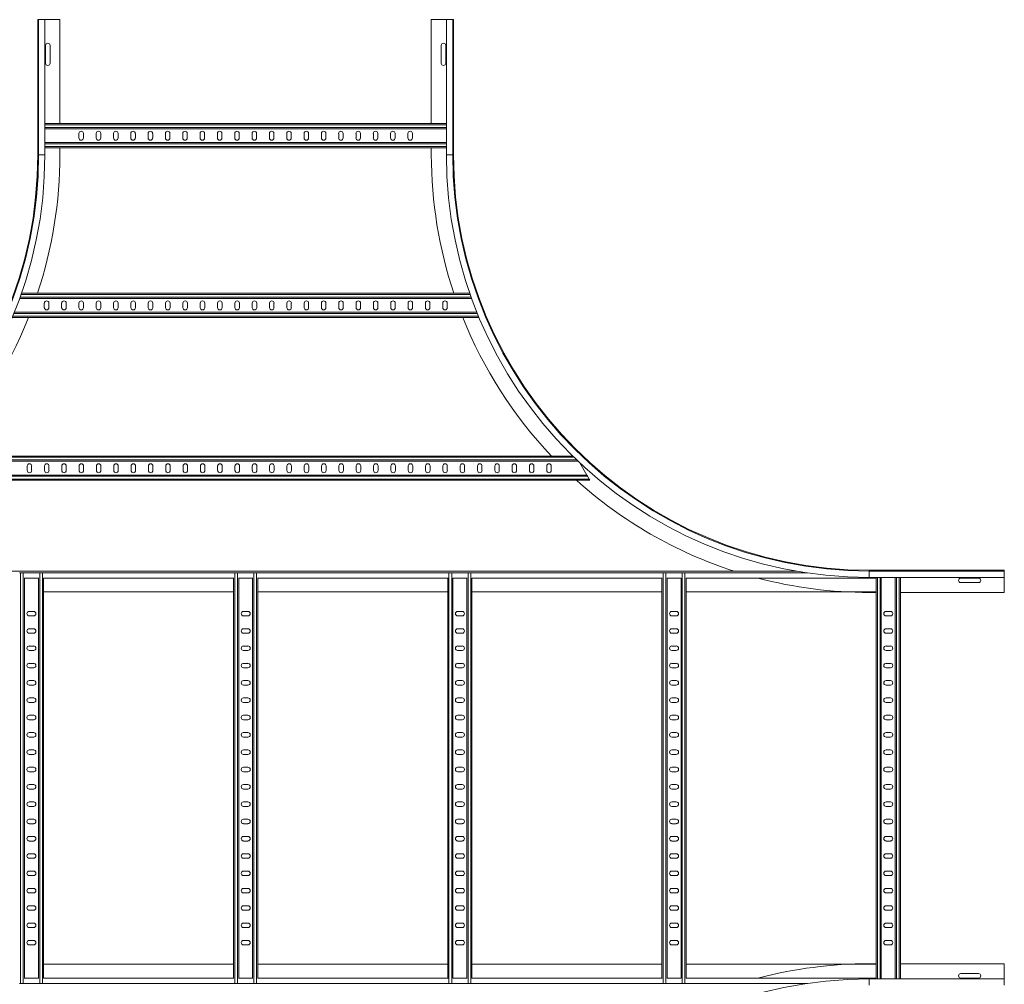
# Model space of a CAD drawing. Header units: millimetres. Extents: x -39 to 18998, y -9084 to 295.
# Tile 23 of 29: x 17569 to 18990, y -5038 to -3645. Entities that reach past the tile are written whole.
import ezdxf

# ---------------------------------------------------------------- set-up
doc = ezdxf.new("R2010")
doc.units = ezdxf.units.MM

msp = doc.modelspace()

# ---------------------------------------------------------------- linework, layer by layer
at = {"color": 7, "linetype": 'Continuous', "lineweight": 15}
for p, q in [((17594.7, -3840), (17594.7, -3645)), ((17595.9, -3645), (17594.7, -3645)), ((17595.9, -3645), (17595.9, -3840)), ((17605, -3645), (17595.9, -3645)), ((17605, -3840), (17605, -3645)), ((17626.7, -3645), (17605, -3645)), ((17626.7, -3795), (17626.7, -3645)), ((18162.7, -3795), (18162.7, -3645)), ((18162.7, -3645), (18184.5, -3645)), ((18184.5, -3645), (18184.5, -3840)), ((18184.5, -3645), (18193.6, -3645)), ((18193.6, -3840), (18193.6, -3645)), ((18193.6, -3645), (18194.7, -3645)), ((18194.7, -3840), (18194.7, -3645)), ((17606, -3682.3), (17606, -3707.8)), ((17612.5, -3707.8), (17612.5, -3682.3)), ((18177, -3682.3), (18177, -3707.8)), ((18183.5, -3707.8), (18183.5, -3682.3)), ((17605, -3795), (18184.5, -3795)), ((17605, -3802.5), (18184.5, -3802.5)), ((17605, -3822.5), (18184.5, -3822.5)), ((17654, -3809.3), (17654, -3815.8)), ((17660.5, -3815.8), (17660.5, -3809.3)), ((17679, -3809.3), (17679, -3815.8)), ((17685.5, -3815.8), (17685.5, -3809.3)), ((17704, -3809.3), (17704, -3815.8)), ((17710.5, -3815.8), (17710.5, -3809.3)), ((17729, -3809.3), (17729, -3815.8)), ((17735.5, -3815.8), (17735.5, -3809.3)), ((17754, -3809.3), (17754, -3815.8)), ((17760.5, -3815.8), (17760.5, -3809.3)), ((17779, -3809.3), (17779, -3815.8)), ((17785.5, -3815.8), (17785.5, -3809.3)), ((17804, -3809.3), (17804, -3815.8)), ((17810.5, -3815.8), (17810.5, -3809.3)), ((17829, -3809.3), (17829, -3815.8)), ((17835.5, -3815.8), (17835.5, -3809.3)), ((17854, -3809.3), (17854, -3815.8)), ((17860.5, -3815.8), (17860.5, -3809.3)), ((17879, -3809.3), (17879, -3815.8)), ((17885.5, -3815.8), (17885.5, -3809.3)), ((17904, -3809.3), (17904, -3815.8)), ((17910.5, -3815.8), (17910.5, -3809.3)), ((17929, -3809.3), (17929, -3815.8)), ((17935.5, -3815.8), (17935.5, -3809.3)), ((17954, -3809.3), (17954, -3815.8)), ((17960.5, -3815.8), (17960.5, -3809.3)), ((17979, -3809.3), (17979, -3815.8)), ((17985.5, -3815.8), (17985.5, -3809.3)), ((18004, -3809.3), (18004, -3815.8)), ((18010.5, -3815.8), (18010.5, -3809.3)), ((18029, -3809.3), (18029, -3815.8)), ((18035.5, -3815.8), (18035.5, -3809.3)), ((18054, -3809.3), (18054, -3815.8)), ((18060.5, -3815.8), (18060.5, -3809.3)), ((18079, -3809.3), (18079, -3815.8)), ((18085.5, -3815.8), (18085.5, -3809.3)), ((18104, -3809.3), (18104, -3815.8)), ((18110.5, -3815.8), (18110.5, -3809.3)), ((18129, -3809.3), (18129, -3815.8)), ((18135.5, -3815.8), (18135.5, -3809.3)), ((17605, -3830), (18184.5, -3830)), ((17626.7, -3840), (17626.7, -3830)), ((18162.7, -3840), (18162.7, -3830)), ((18220.9, -4047.5), (17568.6, -4047.5)), ((18218.2, -4040), (17571.3, -4040)), ((17604.1, -4060.8), (17604.1, -4054.3)), ((17610.6, -4054.3), (17610.6, -4060.8)), ((17629.1, -4060.8), (17629.1, -4054.3)), ((17635.6, -4054.3), (17635.6, -4060.8)), ((17654.1, -4054.3), (17654.1, -4060.8)), ((17660.6, -4060.8), (17660.6, -4054.3)), ((17679.1, -4054.3), (17679.1, -4060.8)), ((17685.6, -4060.8), (17685.6, -4054.3)), ((17704.1, -4054.3), (17704.1, -4060.8)), ((17710.6, -4060.8), (17710.6, -4054.3)), ((17729.1, -4054.3), (17729.1, -4060.8)), ((17735.6, -4060.8), (17735.6, -4054.3)), ((17754.1, -4054.3), (17754.1, -4060.8)), ((17760.6, -4060.8), (17760.6, -4054.3)), ((17779.1, -4054.3), (17779.1, -4060.8)), ((17785.6, -4060.8), (17785.6, -4054.3)), ((17804.1, -4054.3), (17804.1, -4060.8)), ((17810.6, -4060.8), (17810.6, -4054.3)), ((17829.1, -4054.3), (17829.1, -4060.8)), ((17835.6, -4060.8), (17835.6, -4054.3)), ((17854.1, -4054.3), (17854.1, -4060.8)), ((17860.6, -4060.8), (17860.6, -4054.3)), ((17879.1, -4054.3), (17879.1, -4060.8)), ((17885.6, -4060.8), (17885.6, -4054.3)), ((17904.1, -4054.3), (17904.1, -4060.8)), ((17910.6, -4060.8), (17910.6, -4054.3)), ((17929.1, -4054.3), (17929.1, -4060.8)), ((17935.6, -4060.8), (17935.6, -4054.3)), ((17954.1, -4054.3), (17954.1, -4060.8)), ((17960.6, -4060.8), (17960.6, -4054.3)), ((17979.1, -4054.3), (17979.1, -4060.8)), ((17985.6, -4060.8), (17985.6, -4054.3)), ((18004.1, -4054.3), (18004.1, -4060.8)), ((18010.6, -4060.8), (18010.6, -4054.3)), ((18029.1, -4054.3), (18029.1, -4060.8)), ((18035.6, -4060.8), (18035.6, -4054.3)), ((18054.1, -4054.3), (18054.1, -4060.8)), ((18060.6, -4060.8), (18060.6, -4054.3)), ((18079.1, -4054.3), (18079.1, -4060.8)), ((18085.6, -4060.8), (18085.6, -4054.3)), ((18104.1, -4054.3), (18104.1, -4060.8)), ((18110.6, -4060.8), (18110.6, -4054.3)), ((18129.1, -4054.3), (18129.1, -4060.8)), ((18135.6, -4060.8), (18135.6, -4054.3)), ((18154.1, -4060.8), (18154.1, -4054.3)), ((18160.6, -4054.3), (18160.6, -4060.8)), ((18179.1, -4060.8), (18179.1, -4054.3)), ((18185.6, -4054.3), (18185.6, -4060.8)), ((18231.6, -4075), (17557.9, -4075)), ((18228.5, -4067.5), (17561, -4067.5)), ((18366.8, -4275), (17422.7, -4275)), ((18374.5, -4282.5), (17414.9, -4282.5)), ((17579.3, -4295.8), (17579.3, -4289.3)), ((17585.8, -4289.3), (17585.8, -4295.8)), ((17604.3, -4295.8), (17604.3, -4289.3)), ((17610.8, -4289.3), (17610.8, -4295.8)), ((17629.3, -4295.8), (17629.3, -4289.3)), ((17635.8, -4289.3), (17635.8, -4295.8)), ((17654.3, -4289.3), (17654.3, -4295.8)), ((17660.8, -4295.8), (17660.8, -4289.3)), ((17679.3, -4289.3), (17679.3, -4295.8)), ((17685.8, -4295.8), (17685.8, -4289.3)), ((17704.3, -4289.3), (17704.3, -4295.8)), ((17710.8, -4295.8), (17710.8, -4289.3)), ((17729.3, -4289.3), (17729.3, -4295.8)), ((17735.8, -4295.8), (17735.8, -4289.3)), ((17754.3, -4289.3), (17754.3, -4295.8)), ((17760.8, -4295.8), (17760.8, -4289.3)), ((17779.3, -4289.3), (17779.3, -4295.8)), ((17785.8, -4295.8), (17785.8, -4289.3)), ((17804.3, -4289.3), (17804.3, -4295.8)), ((17810.8, -4295.8), (17810.8, -4289.3)), ((17829.3, -4289.3), (17829.3, -4295.8)), ((17835.8, -4295.8), (17835.8, -4289.3)), ((17854.3, -4289.3), (17854.3, -4295.8)), ((17860.8, -4295.8), (17860.8, -4289.3)), ((17879.3, -4289.3), (17879.3, -4295.8)), ((17885.8, -4295.8), (17885.8, -4289.3)), ((17904.3, -4289.3), (17904.3, -4295.8)), ((17910.8, -4295.8), (17910.8, -4289.3)), ((17929.3, -4289.3), (17929.3, -4295.8)), ((17935.8, -4295.8), (17935.8, -4289.3)), ((17954.3, -4289.3), (17954.3, -4295.8)), ((17960.8, -4295.8), (17960.8, -4289.3)), ((17979.3, -4289.3), (17979.3, -4295.8)), ((17985.8, -4295.8), (17985.8, -4289.3)), ((18004.3, -4289.3), (18004.3, -4295.8)), ((18010.8, -4295.8), (18010.8, -4289.3)), ((18029.3, -4289.3), (18029.3, -4295.8)), ((18035.8, -4295.8), (18035.8, -4289.3)), ((18054.3, -4289.3), (18054.3, -4295.8)), ((18060.8, -4295.8), (18060.8, -4289.3)), ((18079.3, -4289.3), (18079.3, -4295.8)), ((18085.8, -4295.8), (18085.8, -4289.3)), ((18104.3, -4289.3), (18104.3, -4295.8)), ((18110.8, -4295.8), (18110.8, -4289.3)), ((18129.3, -4289.3), (18129.3, -4295.8)), ((18135.8, -4295.8), (18135.8, -4289.3)), ((18154.3, -4295.8), (18154.3, -4289.3)), ((18160.8, -4289.3), (18160.8, -4295.8)), ((18179.3, -4295.8), (18179.3, -4289.3)), ((18185.8, -4289.3), (18185.8, -4295.8)), ((18204.3, -4295.8), (18204.3, -4289.3)), ((18210.8, -4289.3), (18210.8, -4295.8)), ((18229.3, -4295.8), (18229.3, -4289.3)), ((18235.8, -4289.3), (18235.8, -4295.8)), ((18254.3, -4295.8), (18254.3, -4289.3)), ((18260.8, -4289.3), (18260.8, -4295.8)), ((18279.3, -4295.8), (18279.3, -4289.3)), ((18285.8, -4289.3), (18285.8, -4295.8)), ((18304.3, -4295.8), (18304.3, -4289.3)), ((18310.8, -4289.3), (18310.8, -4295.8)), ((18329.3, -4295.8), (18329.3, -4289.3)), ((18335.8, -4289.3), (18335.8, -4295.8)), ((18387.3, -4302.5), (18377.1, -4285)), ((18387.3, -4302.5), (17402.9, -4302.5)), ((18387.3, -4302.5), (18388.3, -4304.3)), ((18388.3, -4304.3), (18390.6, -4308.2)), ((18391.6, -4310), (17398.6, -4310)), ((18390.6, -4308.2), (18391.6, -4310)), ((18690.2, -4441.2), (17099.3, -4441.2)), ((17568.5, -4443.5), (17569.9, -4443.5)), ((17569.9, -4443.5), (17573.8, -4443.5)), ((17573.8, -4443.5), (17575.2, -4443.5)), ((17596, -4443.5), (17597.4, -4443.5)), ((17597.4, -4443.5), (17601.3, -4443.5)), ((17601.3, -4443.5), (17602.7, -4443.5)), ((17877.7, -4443.5), (17879, -4443.5)), ((17879, -4443.5), (17882.9, -4443.5)), ((17882.9, -4443.5), (17884.3, -4443.5)), ((17905.2, -4443.5), (17906.5, -4443.5)), ((17906.5, -4443.5), (17910.4, -4443.5)), ((17910.4, -4443.5), (17911.8, -4443.5)), ((18186.8, -4443.5), (18188.2, -4443.5)), ((18188.2, -4443.5), (18192.1, -4443.5)), ((18192.1, -4443.5), (18193.5, -4443.5)), ((18214.3, -4443.5), (18215.7, -4443.5)), ((18215.7, -4443.5), (18219.6, -4443.5)), ((18219.6, -4443.5), (18221, -4443.5)), ((18496, -4443.5), (18497.4, -4443.5)), ((18497.4, -4443.5), (18501.3, -4443.5)), ((18501.3, -4443.5), (18502.7, -4443.5)), ((18523.5, -4443.5), (18524.9, -4443.5)), ((18524.9, -4443.5), (18528.8, -4443.5)), ((18528.8, -4443.5), (18530.2, -4443.5)), ((18794.7, -4440), (18989.7, -4440)), ((18989.7, -4441.2), (18794.7, -4441.2)), ((18989.7, -4441.2), (18989.7, -4440)), ((18989.7, -4450.3), (18989.7, -4441.2)), ((17596, -4451.2), (17575.2, -4451.2)), ((17575.6, -5028.8), (17575.6, -4451.2)), ((17595.6, -5028.8), (17595.6, -4451.2)), ((17877.7, -4451.2), (17602.7, -4451.2)), ((17603.1, -5028.8), (17603.1, -4451.2)), ((17877.2, -5028.8), (17877.2, -4451.2)), ((17905.2, -4451.2), (17884.3, -4451.2)), ((17884.7, -5028.8), (17884.7, -4451.2)), ((17904.7, -5028.8), (17904.7, -4451.2)), ((18186.8, -4451.2), (17911.8, -4451.2)), ((17912.2, -5028.8), (17912.2, -4451.2)), ((18186.4, -5028.8), (18186.4, -4451.2)), ((18214.3, -4451.2), (18193.5, -4451.2)), ((18193.9, -5028.8), (18193.9, -4451.2)), ((18213.9, -5028.8), (18213.9, -4451.2)), ((18496, -4451.2), (18221, -4451.2)), ((18221.4, -5028.8), (18221.4, -4451.2)), ((18495.6, -5028.8), (18495.6, -4451.2)), ((18523.5, -4451.2), (18502.7, -4451.2)), ((18503.1, -5028.8), (18503.1, -4451.2)), ((18523.1, -5028.8), (18523.1, -4451.2)), ((18804.7, -4451.2), (18530.2, -4451.2)), ((18530.6, -5028.8), (18530.6, -4451.2)), ((18794.7, -4450.3), (18989.7, -4450.3)), ((18804.7, -4450.3), (18804.7, -4451.2)), ((18804.7, -5028.8), (18804.7, -4451.2)), ((18812.2, -5029.8), (18812.2, -4450.3)), ((18832.2, -5029.8), (18832.2, -4450.3)), ((18839.7, -5029.8), (18839.7, -4450.3)), ((18952.5, -4451.3), (18927, -4451.3)), ((18927, -4457.8), (18952.5, -4457.8)), ((18989.7, -4472), (18989.7, -4450.3)), ((17877.2, -4471.2), (17603.1, -4471.2)), ((18186.4, -4471.2), (17912.2, -4471.2)), ((18495.6, -4471.2), (18221.4, -4471.2)), ((18804.7, -4471.2), (18530.6, -4471.2)), ((18794.7, -4472), (18804.7, -4472)), ((18839.7, -4472), (18989.7, -4472)), ((17588.8, -4499.3), (17582.3, -4499.3)), ((17898, -4499.3), (17891.5, -4499.3)), ((18207.2, -4499.3), (18200.7, -4499.3)), ((18516.3, -4499.3), (18509.8, -4499.3)), ((18825.5, -4499.3), (18819, -4499.3)), ((17582.3, -4505.8), (17588.8, -4505.8)), ((17891.5, -4505.8), (17898, -4505.8)), ((18200.7, -4505.8), (18207.2, -4505.8)), ((18509.8, -4505.8), (18516.3, -4505.8)), ((18819, -4505.8), (18825.5, -4505.8)), ((17588.8, -4524.3), (17582.3, -4524.3)), ((17582.3, -4530.8), (17588.8, -4530.8)), ((17898, -4524.3), (17891.5, -4524.3)), ((17891.5, -4530.8), (17898, -4530.8)), ((18207.2, -4524.3), (18200.7, -4524.3)), ((18200.7, -4530.8), (18207.2, -4530.8)), ((18516.3, -4524.3), (18509.8, -4524.3)), ((18509.8, -4530.8), (18516.3, -4530.8)), ((18825.5, -4524.3), (18819, -4524.3)), ((18819, -4530.8), (18825.5, -4530.8)), ((17588.8, -4549.3), (17582.3, -4549.3)), ((17582.3, -4555.8), (17588.8, -4555.8)), ((17898, -4549.3), (17891.5, -4549.3)), ((17891.5, -4555.8), (17898, -4555.8)), ((18207.2, -4549.3), (18200.7, -4549.3)), ((18200.7, -4555.8), (18207.2, -4555.8)), ((18516.3, -4549.3), (18509.8, -4549.3)), ((18509.8, -4555.8), (18516.3, -4555.8)), ((18825.5, -4549.3), (18819, -4549.3)), ((18819, -4555.8), (18825.5, -4555.8)), ((17588.8, -4574.3), (17582.3, -4574.3)), ((17898, -4574.3), (17891.5, -4574.3)), ((18207.2, -4574.3), (18200.7, -4574.3)), ((18516.3, -4574.3), (18509.8, -4574.3)), ((18825.5, -4574.3), (18819, -4574.3)), ((17582.3, -4580.8), (17588.8, -4580.8)), ((17891.5, -4580.8), (17898, -4580.8)), ((18200.7, -4580.8), (18207.2, -4580.8)), ((18509.8, -4580.8), (18516.3, -4580.8)), ((18819, -4580.8), (18825.5, -4580.8)), ((17588.8, -4599.3), (17582.3, -4599.3)), ((17898, -4599.3), (17891.5, -4599.3)), ((18207.2, -4599.3), (18200.7, -4599.3)), ((18516.3, -4599.3), (18509.8, -4599.3)), ((18825.5, -4599.3), (18819, -4599.3)), ((17582.3, -4605.8), (17588.8, -4605.8)), ((17891.5, -4605.8), (17898, -4605.8)), ((18200.7, -4605.8), (18207.2, -4605.8)), ((18509.8, -4605.8), (18516.3, -4605.8)), ((18819, -4605.8), (18825.5, -4605.8)), ((17588.8, -4624.3), (17582.3, -4624.3)), ((17582.3, -4630.8), (17588.8, -4630.8)), ((17898, -4624.3), (17891.5, -4624.3)), ((17891.5, -4630.8), (17898, -4630.8)), ((18207.2, -4624.3), (18200.7, -4624.3)), ((18200.7, -4630.8), (18207.2, -4630.8)), ((18516.3, -4624.3), (18509.8, -4624.3)), ((18509.8, -4630.8), (18516.3, -4630.8)), ((18825.5, -4624.3), (18819, -4624.3)), ((18819, -4630.8), (18825.5, -4630.8)), ((17588.8, -4649.3), (17582.3, -4649.3)), ((17582.3, -4655.8), (17588.8, -4655.8)), ((17898, -4649.3), (17891.5, -4649.3)), ((17891.5, -4655.8), (17898, -4655.8)), ((18207.2, -4649.3), (18200.7, -4649.3)), ((18200.7, -4655.8), (18207.2, -4655.8)), ((18516.3, -4649.3), (18509.8, -4649.3)), ((18509.8, -4655.8), (18516.3, -4655.8)), ((18825.5, -4649.3), (18819, -4649.3)), ((18819, -4655.8), (18825.5, -4655.8)), ((17588.8, -4674.3), (17582.3, -4674.3)), ((17898, -4674.3), (17891.5, -4674.3)), ((18207.2, -4674.3), (18200.7, -4674.3)), ((18516.3, -4674.3), (18509.8, -4674.3)), ((18825.5, -4674.3), (18819, -4674.3)), ((17582.3, -4680.8), (17588.8, -4680.8)), ((17891.5, -4680.8), (17898, -4680.8)), ((18200.7, -4680.8), (18207.2, -4680.8)), ((18509.8, -4680.8), (18516.3, -4680.8)), ((18819, -4680.8), (18825.5, -4680.8)), ((17588.8, -4699.3), (17582.3, -4699.3)), ((17898, -4699.3), (17891.5, -4699.3)), ((18207.2, -4699.3), (18200.7, -4699.3)), ((18516.3, -4699.3), (18509.8, -4699.3)), ((18825.5, -4699.3), (18819, -4699.3)), ((17582.3, -4705.8), (17588.8, -4705.8)), ((17891.5, -4705.8), (17898, -4705.8)), ((18200.7, -4705.8), (18207.2, -4705.8)), ((18509.8, -4705.8), (18516.3, -4705.8)), ((18819, -4705.8), (18825.5, -4705.8)), ((17588.8, -4724.3), (17582.3, -4724.3)), ((17582.3, -4730.8), (17588.8, -4730.8)), ((17898, -4724.3), (17891.5, -4724.3)), ((17891.5, -4730.8), (17898, -4730.8)), ((18207.2, -4724.3), (18200.7, -4724.3)), ((18200.7, -4730.8), (18207.2, -4730.8)), ((18516.3, -4724.3), (18509.8, -4724.3)), ((18509.8, -4730.8), (18516.3, -4730.8)), ((18825.5, -4724.3), (18819, -4724.3)), ((18819, -4730.8), (18825.5, -4730.8)), ((17588.8, -4749.3), (17582.3, -4749.3)), ((17582.3, -4755.8), (17588.8, -4755.8)), ((17898, -4749.3), (17891.5, -4749.3)), ((17891.5, -4755.8), (17898, -4755.8)), ((18207.2, -4749.3), (18200.7, -4749.3)), ((18200.7, -4755.8), (18207.2, -4755.8)), ((18516.3, -4749.3), (18509.8, -4749.3)), ((18509.8, -4755.8), (18516.3, -4755.8)), ((18825.5, -4749.3), (18819, -4749.3)), ((18819, -4755.8), (18825.5, -4755.8)), ((17588.8, -4774.3), (17582.3, -4774.3)), ((17898, -4774.3), (17891.5, -4774.3)), ((18207.2, -4774.3), (18200.7, -4774.3)), ((18516.3, -4774.3), (18509.8, -4774.3)), ((18825.5, -4774.3), (18819, -4774.3)), ((17582.3, -4780.8), (17588.8, -4780.8)), ((17891.5, -4780.8), (17898, -4780.8)), ((18200.7, -4780.8), (18207.2, -4780.8)), ((18509.8, -4780.8), (18516.3, -4780.8)), ((18819, -4780.8), (18825.5, -4780.8)), ((17588.8, -4799.3), (17582.3, -4799.3)), ((17898, -4799.3), (17891.5, -4799.3)), ((18207.2, -4799.3), (18200.7, -4799.3)), ((18516.3, -4799.3), (18509.8, -4799.3)), ((18825.5, -4799.3), (18819, -4799.3)), ((17582.3, -4805.8), (17588.8, -4805.8)), ((17891.5, -4805.8), (17898, -4805.8)), ((18200.7, -4805.8), (18207.2, -4805.8)), ((18509.8, -4805.8), (18516.3, -4805.8)), ((18819, -4805.8), (18825.5, -4805.8)), ((17588.8, -4824.3), (17582.3, -4824.3)), ((17582.3, -4830.8), (17588.8, -4830.8)), ((17898, -4824.3), (17891.5, -4824.3)), ((17891.5, -4830.8), (17898, -4830.8)), ((18207.2, -4824.3), (18200.7, -4824.3)), ((18200.7, -4830.8), (18207.2, -4830.8)), ((18516.3, -4824.3), (18509.8, -4824.3)), ((18509.8, -4830.8), (18516.3, -4830.8)), ((18825.5, -4824.3), (18819, -4824.3)), ((18819, -4830.8), (18825.5, -4830.8)), ((17588.8, -4849.3), (17582.3, -4849.3)), ((17582.3, -4855.8), (17588.8, -4855.8)), ((17898, -4849.3), (17891.5, -4849.3)), ((17891.5, -4855.8), (17898, -4855.8)), ((18207.2, -4849.3), (18200.7, -4849.3)), ((18200.7, -4855.8), (18207.2, -4855.8)), ((18516.3, -4849.3), (18509.8, -4849.3)), ((18509.8, -4855.8), (18516.3, -4855.8)), ((18825.5, -4849.3), (18819, -4849.3)), ((18819, -4855.8), (18825.5, -4855.8)), ((17588.8, -4874.3), (17582.3, -4874.3)), ((17898, -4874.3), (17891.5, -4874.3)), ((18207.2, -4874.3), (18200.7, -4874.3)), ((18516.3, -4874.3), (18509.8, -4874.3)), ((18825.5, -4874.3), (18819, -4874.3)), ((17582.3, -4880.8), (17588.8, -4880.8)), ((17891.5, -4880.8), (17898, -4880.8)), ((18200.7, -4880.8), (18207.2, -4880.8)), ((18509.8, -4880.8), (18516.3, -4880.8)), ((18819, -4880.8), (18825.5, -4880.8)), ((17588.8, -4899.3), (17582.3, -4899.3)), ((17898, -4899.3), (17891.5, -4899.3)), ((18207.2, -4899.3), (18200.7, -4899.3)), ((18516.3, -4899.3), (18509.8, -4899.3)), ((18825.5, -4899.3), (18819, -4899.3)), ((17582.3, -4905.8), (17588.8, -4905.8)), ((17891.5, -4905.8), (17898, -4905.8)), ((18200.7, -4905.8), (18207.2, -4905.8)), ((18509.8, -4905.8), (18516.3, -4905.8)), ((18819, -4905.8), (18825.5, -4905.8)), ((17588.8, -4924.3), (17582.3, -4924.3)), ((17582.3, -4930.8), (17588.8, -4930.8)), ((17898, -4924.3), (17891.5, -4924.3)), ((17891.5, -4930.8), (17898, -4930.8)), ((18207.2, -4924.3), (18200.7, -4924.3)), ((18200.7, -4930.8), (18207.2, -4930.8)), ((18516.3, -4924.3), (18509.8, -4924.3)), ((18509.8, -4930.8), (18516.3, -4930.8)), ((18825.5, -4924.3), (18819, -4924.3)), ((18819, -4930.8), (18825.5, -4930.8)), ((17588.8, -4949.3), (17582.3, -4949.3)), ((17582.3, -4955.8), (17588.8, -4955.8)), ((17898, -4949.3), (17891.5, -4949.3)), ((17891.5, -4955.8), (17898, -4955.8)), ((18207.2, -4949.3), (18200.7, -4949.3)), ((18200.7, -4955.8), (18207.2, -4955.8)), ((18516.3, -4949.3), (18509.8, -4949.3)), ((18509.8, -4955.8), (18516.3, -4955.8)), ((18825.5, -4949.3), (18819, -4949.3)), ((18819, -4955.8), (18825.5, -4955.8)), ((17588.8, -4974.3), (17582.3, -4974.3)), ((17582.3, -4980.8), (17588.8, -4980.8)), ((17898, -4974.3), (17891.5, -4974.3)), ((17891.5, -4980.8), (17898, -4980.8)), ((18207.2, -4974.3), (18200.7, -4974.3)), ((18200.7, -4980.8), (18207.2, -4980.8)), ((18516.3, -4974.3), (18509.8, -4974.3)), ((18509.8, -4980.8), (18516.3, -4980.8)), ((18825.5, -4974.3), (18819, -4974.3)), ((18819, -4980.8), (18825.5, -4980.8)), ((17603.1, -5008.8), (17877.2, -5008.8)), ((17912.2, -5008.8), (18186.4, -5008.8)), ((18221.4, -5008.8), (18495.6, -5008.8)), ((18530.6, -5008.8), (18804.7, -5008.8)), ((18794.7, -5008), (18804.7, -5008)), ((18839.7, -5008), (18989.7, -5008)), ((18989.7, -5008), (18989.7, -5029.8)), ((17575.2, -5028.8), (17596, -5028.8)), ((17602.7, -5028.8), (17877.7, -5028.8)), ((17884.3, -5028.8), (17905.2, -5028.8)), ((17911.8, -5028.8), (18186.8, -5028.8)), ((18193.5, -5028.8), (18214.3, -5028.8)), ((18221, -5028.8), (18496, -5028.8)), ((18502.7, -5028.8), (18523.5, -5028.8)), ((18530.2, -5028.8), (18804.7, -5028.8)), ((18989.7, -5029.8), (18794.7, -5029.8)), ((18804.7, -5029.8), (18804.7, -5028.8)), ((18952.5, -5022.3), (18927, -5022.3)), ((18927, -5028.8), (18952.5, -5028.8)), ((18989.7, -5029.8), (18989.7, -5038.9)), ((17568.5, -5036.5), (17569.9, -5036.5)), ((17569.9, -5036.5), (17573.8, -5036.5)), ((17573.8, -5036.5), (17575.2, -5036.5)), ((17596, -5036.5), (17597.4, -5036.5)), ((17597.4, -5036.5), (17601.3, -5036.5)), ((17601.3, -5036.5), (17602.7, -5036.5)), ((17877.7, -5036.5), (17879, -5036.5)), ((17879, -5036.5), (17882.9, -5036.5)), ((17882.9, -5036.5), (17884.3, -5036.5)), ((17905.2, -5036.5), (17906.5, -5036.5)), ((17906.5, -5036.5), (17910.4, -5036.5)), ((17910.4, -5036.5), (17911.8, -5036.5)), ((18186.8, -5036.5), (18188.2, -5036.5)), ((18188.2, -5036.5), (18192.1, -5036.5)), ((18192.1, -5036.5), (18193.5, -5036.5)), ((18214.3, -5036.5), (18215.7, -5036.5)), ((18215.7, -5036.5), (18219.6, -5036.5)), ((18219.6, -5036.5), (18221, -5036.5)), ((18496, -5036.5), (18497.4, -5036.5)), ((18497.4, -5036.5), (18501.3, -5036.5)), ((18501.3, -5036.5), (18502.7, -5036.5)), ((18523.5, -5036.5), (18524.9, -5036.5)), ((18524.9, -5036.5), (18528.8, -5036.5)), ((18528.8, -5036.5), (18530.2, -5036.5))]:
    msp.add_line(p, q, dxfattribs=at)
at = {"color": 8, "linetype": 'Continuous', "lineweight": 0}
for p, q in [((17605, -3796.8), (18184.5, -3796.8)), ((17605, -3800.7), (18184.5, -3800.7)), ((17605, -3824.3), (18184.5, -3824.3)), ((17605, -3828.2), (18184.5, -3828.2)), ((17595.9, -3840), (17594.7, -3840)), ((17605, -3840), (17595.9, -3840)), ((18184.5, -3840), (18193.6, -3840)), ((18193.6, -3840), (18194.7, -3840)), ((18220.2, -4045.7), (17569.2, -4045.7)), ((18218.8, -4041.8), (17570.6, -4041.8)), ((18230.8, -4073.2), (17558.6, -4073.2)), ((18229.2, -4069.3), (17560.2, -4069.3)), ((18368.6, -4276.8), (17420.9, -4276.8)), ((18372.6, -4280.7), (17416.8, -4280.7)), ((18388.3, -4304.3), (17401.9, -4304.3)), ((18390.6, -4308.2), (17399.6, -4308.2)), ((17569.9, -5036.5), (17569.9, -4443.5)), ((17573.8, -5036.5), (17573.8, -4443.5)), ((17596, -4443.6), (17575.2, -4443.6)), ((17597.4, -5036.5), (17597.4, -4443.5)), ((17601.3, -5036.5), (17601.3, -4443.5)), ((17877.7, -4443.6), (17602.7, -4443.6)), ((17879, -5036.5), (17879, -4443.5)), ((17882.9, -5036.5), (17882.9, -4443.5)), ((17905.2, -4443.6), (17884.3, -4443.6)), ((17906.5, -5036.5), (17906.5, -4443.5)), ((17910.4, -5036.5), (17910.4, -4443.5)), ((18186.8, -4443.6), (17911.8, -4443.6)), ((18188.2, -5036.5), (18188.2, -4443.5)), ((18192.1, -5036.5), (18192.1, -4443.5)), ((18214.3, -4443.6), (18193.5, -4443.6)), ((18215.7, -5036.5), (18215.7, -4443.5)), ((18219.6, -5036.5), (18219.6, -4443.5)), ((18496, -4443.6), (18221, -4443.6)), ((18497.4, -5036.5), (18497.4, -4443.5)), ((18501.3, -5036.5), (18501.3, -4443.5)), ((18523.5, -4443.6), (18502.7, -4443.6)), ((18524.9, -5036.5), (18524.9, -4443.5)), ((18528.8, -5036.5), (18528.8, -4443.5)), ((18705.1, -4443.6), (18530.2, -4443.6)), ((18794.7, -4441.2), (18794.7, -4440)), ((18794.7, -4450.3), (18794.7, -4441.2)), ((18806.5, -5029.8), (18806.5, -4450.3)), ((18810.4, -5029.8), (18810.4, -4450.3)), ((18834, -5029.8), (18834, -4450.3)), ((18837.9, -5029.8), (18837.9, -4450.3)), ((18794.7, -5029.8), (18794.7, -5038.9)), ((17575.2, -5036.4), (17596, -5036.4)), ((17602.7, -5036.4), (17877.7, -5036.4)), ((17884.3, -5036.4), (17905.2, -5036.4)), ((17911.8, -5036.4), (18186.8, -5036.4)), ((18193.5, -5036.4), (18214.3, -5036.4)), ((18221, -5036.4), (18496, -5036.4)), ((18502.7, -5036.4), (18523.5, -5036.4)), ((18530.2, -5036.4), (18705.1, -5036.4))]:
    msp.add_line(p, q, dxfattribs=at)
at = {"color": 7, "linetype": 'Continuous', "lineweight": 15}
for centre, radius, start, end in [((17609.2, -3682.3), 3.25, 0, 180), ((18180.2, -3682.3), 3.25, 0, 180), ((17609.2, -3707.8), 3.25, 180, 0), ((18180.2, -3707.8), 3.25, 180, 0), ((17657.2, -3809.3), 3.25, 0, 180), ((17682.2, -3809.3), 3.25, 0, 180), ((17707.2, -3809.3), 3.25, 0, 180), ((17732.2, -3809.3), 3.25, 0, 180), ((17757.2, -3809.3), 3.25, 0, 180), ((17782.2, -3809.3), 3.25, 0, 180), ((17807.2, -3809.3), 3.25, 0, 180), ((17832.2, -3809.3), 3.25, 0, 180), ((17857.2, -3809.3), 3.25, 0, 180), ((17882.2, -3809.3), 3.25, 0, 180), ((17907.2, -3809.3), 3.25, 0, 180), ((17932.2, -3809.3), 3.25, 0, 180), ((17957.2, -3809.3), 3.25, 0, 180), ((17982.2, -3809.3), 3.25, 0, 180), ((18007.2, -3809.3), 3.25, 0, 180), ((18032.2, -3809.3), 3.25, 0, 180), ((18057.2, -3809.3), 3.25, 0, 180), ((18082.2, -3809.3), 3.25, 0, 180), ((18107.2, -3809.3), 3.25, 0, 180), ((18132.2, -3809.3), 3.25, 0, 180), ((17657.2, -3815.8), 3.25, 180, 0), ((17682.2, -3815.8), 3.25, 180, 0), ((17707.2, -3815.8), 3.25, 180, 0), ((17732.2, -3815.8), 3.25, 180, 0), ((17757.2, -3815.8), 3.25, 180, 0), ((17782.2, -3815.8), 3.25, 180, 0), ((17807.2, -3815.8), 3.25, 180, 0), ((17832.2, -3815.8), 3.25, 180, 0), ((17857.2, -3815.8), 3.25, 180, 0), ((17882.2, -3815.8), 3.25, 180, 0), ((17907.2, -3815.8), 3.25, 180, 0), ((17932.2, -3815.8), 3.25, 180, 0), ((17957.2, -3815.8), 3.25, 180, 0), ((17982.2, -3815.8), 3.25, 180, 0), ((18007.2, -3815.8), 3.25, 180, 0), ((18032.2, -3815.8), 3.25, 180, 0), ((18057.2, -3815.8), 3.25, 180, 0), ((18082.2, -3815.8), 3.25, 180, 0), ((18107.2, -3815.8), 3.25, 180, 360), ((18132.2, -3815.8), 3.25, 180, 0), ((16994.7, -3840), 601.1, 270, 0), ((16994.7, -3840), 610.2, 270, 0), ((16994.7, -3840), 600, 270, 0), ((16994.7, -3840), 632, 341.5513, 0), ((18794.7, -3840), 632, 180, 198.4487), ((18794.7, -3840), 610.2, 180, 270), ((18794.7, -3840), 601.1, 180, 270), ((18794.7, -3840), 600, 180, 270), ((17607.4, -4054.3), 3.25, 0, 180), ((17607.4, -4060.8), 3.25, 180, 0), ((17632.4, -4054.3), 3.25, 0, 180), ((17632.4, -4060.8), 3.25, 180, 0), ((17657.4, -4054.3), 3.25, 0, 180), ((17657.4, -4060.8), 3.25, 180, 0), ((17682.4, -4054.3), 3.25, 0, 180), ((17682.4, -4060.8), 3.25, 180, 0), ((17707.4, -4054.3), 3.25, 0, 180), ((17707.4, -4060.8), 3.25, 180, 0), ((17732.4, -4054.3), 3.25, 0, 180), ((17732.4, -4060.8), 3.25, 180, 0), ((17757.4, -4054.3), 3.25, 0, 180), ((17757.4, -4060.8), 3.25, 180, 0), ((17782.4, -4054.3), 3.25, 0, 180), ((17782.4, -4060.8), 3.25, 180, 0), ((17807.4, -4054.3), 3.25, 0, 180), ((17807.4, -4060.8), 3.25, 180, 0), ((17832.4, -4054.3), 3.25, 0, 180), ((17832.4, -4060.8), 3.25, 180, 0), ((17857.4, -4054.3), 3.25, 0, 180), ((17857.4, -4060.8), 3.25, 180, 0), ((17882.4, -4054.3), 3.25, 0, 180), ((17882.4, -4060.8), 3.25, 180, 0), ((17907.4, -4054.3), 3.25, 0, 180), ((17907.4, -4060.8), 3.25, 180, 0), ((17932.4, -4054.3), 3.25, 0, 180), ((17932.4, -4060.8), 3.25, 180, 0), ((17957.4, -4054.3), 3.25, 0, 180), ((17957.4, -4060.8), 3.25, 180, 0), ((17982.4, -4054.3), 3.25, 0, 180), ((17982.4, -4060.8), 3.25, 180, 0), ((18007.4, -4054.3), 3.25, 0, 180), ((18007.4, -4060.8), 3.25, 180, 0), ((18032.4, -4054.3), 3.25, 0, 180), ((18032.4, -4060.8), 3.25, 180, 0), ((18057.4, -4054.3), 3.25, 0, 180), ((18057.4, -4060.8), 3.25, 180, 0), ((18082.4, -4054.3), 3.25, 0, 180), ((18082.4, -4060.8), 3.25, 180, 0), ((18107.4, -4054.3), 3.25, 0, 180), ((18107.4, -4060.8), 3.25, 180, 0), ((18132.4, -4054.3), 3.25, 0, 180), ((18132.4, -4060.8), 3.25, 180, 0), ((18157.4, -4054.3), 3.25, 0, 180), ((18157.4, -4060.8), 3.25, 180, 0), ((18182.4, -4054.3), 3.25, 0, 180), ((18182.4, -4060.8), 3.25, 180, 0), ((16994.7, -3840), 632, 316.505, 338.1711), ((18794.7, -3840), 632, 201.8289, 223.495), ((17582.6, -4289.3), 3.25, 0, 180), ((17607.6, -4289.3), 3.25, 0, 180), ((17632.6, -4289.3), 3.25, 0, 180), ((17657.6, -4289.3), 3.25, 0, 180), ((17682.6, -4289.3), 3.25, 0, 180), ((17707.6, -4289.3), 3.25, 0, 180), ((17732.6, -4289.3), 3.25, 0, 180), ((17757.6, -4289.3), 3.25, 0, 180), ((17782.6, -4289.3), 3.25, 0, 180), ((17807.6, -4289.3), 3.25, 0, 180), ((17832.6, -4289.3), 3.25, 0, 180), ((17857.6, -4289.3), 3.25, 0, 180), ((17882.6, -4289.3), 3.25, 0, 180), ((17907.6, -4289.3), 3.25, 0, 180), ((17932.6, -4289.3), 3.25, 0, 180), ((17957.6, -4289.3), 3.25, 0, 180), ((17982.6, -4289.3), 3.25, 0, 180), ((18007.6, -4289.3), 3.25, 0, 180), ((18032.6, -4289.3), 3.25, 0, 180), ((18057.6, -4289.3), 3.25, 0, 180), ((18082.6, -4289.3), 3.25, 0, 180), ((18107.6, -4289.3), 3.25, 0, 180), ((18132.6, -4289.3), 3.25, 0, 180), ((18157.6, -4289.3), 3.25, 0, 180), ((18182.6, -4289.3), 3.25, 0, 180), ((18207.6, -4289.3), 3.25, 0, 180), ((18232.6, -4289.3), 3.25, 0, 180), ((18257.6, -4289.3), 3.25, 0, 180), ((18282.6, -4289.3), 3.25, 0, 180), ((18307.6, -4289.3), 3.25, 0, 180), ((18332.6, -4289.3), 3.25, 0, 180), ((17582.6, -4295.8), 3.25, 180, 0), ((17607.6, -4295.8), 3.25, 180, 0), ((17632.6, -4295.8), 3.25, 180, 0), ((17657.6, -4295.8), 3.25, 180, 0), ((17682.6, -4295.8), 3.25, 180, 0), ((17707.6, -4295.8), 3.25, 180, 0), ((17732.6, -4295.8), 3.25, 180, 0), ((17757.6, -4295.8), 3.25, 180, 0), ((17782.6, -4295.8), 3.25, 180, 0), ((17807.6, -4295.8), 3.25, 180, 0), ((17832.6, -4295.8), 3.25, 180, 0), ((17857.6, -4295.8), 3.25, 180, 0), ((17882.6, -4295.8), 3.25, 180, 0), ((17907.6, -4295.8), 3.25, 180, 0), ((17932.6, -4295.8), 3.25, 180, 0), ((17957.6, -4295.8), 3.25, 180, 0), ((17982.6, -4295.8), 3.25, 180, 0), ((18007.6, -4295.8), 3.25, 180, 0), ((18032.6, -4295.8), 3.25, 180, 0), ((18057.6, -4295.8), 3.25, 180, 0), ((18082.6, -4295.8), 3.25, 180, 0), ((18107.6, -4295.8), 3.25, 180, 0), ((18132.6, -4295.8), 3.25, 180, 0), ((18157.6, -4295.8), 3.25, 180, 0), ((18182.6, -4295.8), 3.25, 180, 0), ((18207.6, -4295.8), 3.25, 180, 0), ((18232.6, -4295.8), 3.25, 180, 0), ((18257.6, -4295.8), 3.25, 180, 0), ((18282.6, -4295.8), 3.25, 180, 0), ((18307.6, -4295.8), 3.25, 180, 0), ((18332.6, -4295.8), 3.25, 180, 0), ((18794.7, -3840), 632, 228.0451, 252.0388), ((18794.7, -3840), 632, 255.2596, 270), ((18927, -4454.5), 3.25, 90, 270), ((18952.5, -4454.5), 3.25, 270, 90), ((17582.3, -4502.5), 3.25, 90, 270), ((17588.8, -4502.5), 3.25, 270, 90), ((17891.5, -4502.5), 3.25, 90, 270), ((17898, -4502.5), 3.25, 270, 90), ((18200.7, -4502.5), 3.25, 90, 270), ((18207.2, -4502.5), 3.25, 270, 90), ((18509.8, -4502.5), 3.25, 90, 270), ((18516.3, -4502.5), 3.25, 270, 90), ((18819, -4502.5), 3.25, 90, 270), ((18825.5, -4502.5), 3.25, 270, 90), ((17582.3, -4527.5), 3.25, 90, 270), ((17588.8, -4527.5), 3.25, 270, 90), ((17891.5, -4527.5), 3.25, 90, 270), ((17898, -4527.5), 3.25, 270, 90), ((18200.7, -4527.5), 3.25, 90, 270), ((18207.2, -4527.5), 3.25, 270, 90), ((18509.8, -4527.5), 3.25, 90, 270), ((18516.3, -4527.5), 3.25, 270, 90), ((18819, -4527.5), 3.25, 90, 270), ((18825.5, -4527.5), 3.25, 270, 90), ((17582.3, -4552.5), 3.25, 90, 270), ((17588.8, -4552.5), 3.25, 270, 90), ((17891.5, -4552.5), 3.25, 90, 270), ((17898, -4552.5), 3.25, 270, 90), ((18200.7, -4552.5), 3.25, 90, 270), ((18207.2, -4552.5), 3.25, 270, 90), ((18509.8, -4552.5), 3.25, 90, 270), ((18516.3, -4552.5), 3.25, 270, 90), ((18819, -4552.5), 3.25, 90, 270), ((18825.5, -4552.5), 3.25, 270, 90), ((17582.3, -4577.5), 3.25, 90, 270), ((17588.8, -4577.5), 3.25, 270, 90), ((17891.5, -4577.5), 3.25, 90, 270), ((17898, -4577.5), 3.25, 270, 90), ((18200.7, -4577.5), 3.25, 90, 270), ((18207.2, -4577.5), 3.25, 270, 90), ((18509.8, -4577.5), 3.25, 90, 270), ((18516.3, -4577.5), 3.25, 270, 90), ((18819, -4577.5), 3.25, 90, 270), ((18825.5, -4577.5), 3.25, 270, 90), ((17582.3, -4602.5), 3.25, 90, 270), ((17588.8, -4602.5), 3.25, 270, 90), ((17891.5, -4602.5), 3.25, 90, 270), ((17898, -4602.5), 3.25, 270, 90), ((18200.7, -4602.5), 3.25, 90, 270), ((18207.2, -4602.5), 3.25, 270, 90), ((18509.8, -4602.5), 3.25, 90, 270), ((18516.3, -4602.5), 3.25, 270, 90), ((18819, -4602.5), 3.25, 90, 270), ((18825.5, -4602.5), 3.25, 270, 90), ((17582.3, -4627.5), 3.25, 90, 270), ((17588.8, -4627.5), 3.25, 270, 90), ((17891.5, -4627.5), 3.25, 90, 270), ((17898, -4627.5), 3.25, 270, 90), ((18200.7, -4627.5), 3.25, 90, 270), ((18207.2, -4627.5), 3.25, 270, 90), ((18509.8, -4627.5), 3.25, 90, 270), ((18516.3, -4627.5), 3.25, 270, 90), ((18819, -4627.5), 3.25, 90, 270), ((18825.5, -4627.5), 3.25, 270, 90), ((17582.3, -4652.5), 3.25, 90, 270), ((17588.8, -4652.5), 3.25, 270, 90), ((17891.5, -4652.5), 3.25, 90, 270), ((17898, -4652.5), 3.25, 270, 90), ((18200.7, -4652.5), 3.25, 90, 270), ((18207.2, -4652.5), 3.25, 270, 90), ((18509.8, -4652.5), 3.25, 90, 270), ((18516.3, -4652.5), 3.25, 270, 90), ((18819, -4652.5), 3.25, 90, 270), ((18825.5, -4652.5), 3.25, 270, 90), ((17582.3, -4677.5), 3.25, 90, 270), ((17588.8, -4677.5), 3.25, 270, 90), ((17891.5, -4677.5), 3.25, 90, 270), ((17898, -4677.5), 3.25, 270, 90), ((18200.7, -4677.5), 3.25, 90, 270), ((18207.2, -4677.5), 3.25, 270, 90), ((18509.8, -4677.5), 3.25, 90, 270), ((18516.3, -4677.5), 3.25, 270, 90), ((18819, -4677.5), 3.25, 90, 270), ((18825.5, -4677.5), 3.25, 270, 90), ((17582.3, -4702.5), 3.25, 90, 270), ((17588.8, -4702.5), 3.25, 270, 90), ((17891.5, -4702.5), 3.25, 90, 270), ((17898, -4702.5), 3.25, 270, 90), ((18200.7, -4702.5), 3.25, 90, 270), ((18207.2, -4702.5), 3.25, 270, 90), ((18509.8, -4702.5), 3.25, 90, 270), ((18516.3, -4702.5), 3.25, 270, 90), ((18819, -4702.5), 3.25, 90, 270), ((18825.5, -4702.5), 3.25, 270, 90), ((17582.3, -4727.5), 3.25, 90, 270), ((17588.8, -4727.5), 3.25, 270, 90), ((17891.5, -4727.5), 3.25, 90, 270), ((17898, -4727.5), 3.25, 270, 90), ((18200.7, -4727.5), 3.25, 90, 270), ((18207.2, -4727.5), 3.25, 270, 90), ((18509.8, -4727.5), 3.25, 90, 270), ((18516.3, -4727.5), 3.25, 270, 90), ((18819, -4727.5), 3.25, 90, 270), ((18825.5, -4727.5), 3.25, 270, 90), ((17582.3, -4752.5), 3.25, 90, 270), ((17588.8, -4752.5), 3.25, 270, 90), ((17891.5, -4752.5), 3.25, 90, 270), ((17898, -4752.5), 3.25, 270, 90), ((18200.7, -4752.5), 3.25, 90, 270), ((18207.2, -4752.5), 3.25, 270, 90), ((18509.8, -4752.5), 3.25, 90, 270), ((18516.3, -4752.5), 3.25, 270, 90), ((18819, -4752.5), 3.25, 90, 270), ((18825.5, -4752.5), 3.25, 270, 90), ((17582.3, -4777.5), 3.25, 90, 270), ((17588.8, -4777.5), 3.25, 270, 90), ((17891.5, -4777.5), 3.25, 90, 270), ((17898, -4777.5), 3.25, 270, 90), ((18200.7, -4777.5), 3.25, 90, 270), ((18207.2, -4777.5), 3.25, 270, 90), ((18509.8, -4777.5), 3.25, 90, 270), ((18516.3, -4777.5), 3.25, 270, 90), ((18819, -4777.5), 3.25, 90, 270), ((18825.5, -4777.5), 3.25, 270, 90), ((17582.3, -4802.5), 3.25, 90, 270), ((17588.8, -4802.5), 3.25, 270, 90), ((17891.5, -4802.5), 3.25, 90, 270), ((17898, -4802.5), 3.25, 270, 90), ((18200.7, -4802.5), 3.25, 90, 270), ((18207.2, -4802.5), 3.25, 270, 90), ((18509.8, -4802.5), 3.25, 90, 270), ((18516.3, -4802.5), 3.25, 270, 90), ((18819, -4802.5), 3.25, 90, 270), ((18825.5, -4802.5), 3.25, 270, 90), ((17582.3, -4827.5), 3.25, 90, 270), ((17588.8, -4827.5), 3.25, 270, 90), ((17891.5, -4827.5), 3.25, 90, 270), ((17898, -4827.5), 3.25, 270, 90), ((18200.7, -4827.5), 3.25, 90, 270), ((18207.2, -4827.5), 3.25, 270, 90), ((18509.8, -4827.5), 3.25, 90, 270), ((18516.3, -4827.5), 3.25, 270, 90), ((18819, -4827.5), 3.25, 90, 270), ((18825.5, -4827.5), 3.25, 270, 90), ((17582.3, -4852.5), 3.25, 90, 270), ((17588.8, -4852.5), 3.25, 270, 90), ((17891.5, -4852.5), 3.25, 90, 270), ((17898, -4852.5), 3.25, 270, 90), ((18200.7, -4852.5), 3.25, 90, 270), ((18207.2, -4852.5), 3.25, 270, 90), ((18509.8, -4852.5), 3.25, 90, 270), ((18516.3, -4852.5), 3.25, 270, 90), ((18819, -4852.5), 3.25, 90, 270), ((18825.5, -4852.5), 3.25, 270, 90), ((17582.3, -4877.5), 3.25, 90, 270), ((17588.8, -4877.5), 3.25, 270, 90), ((17891.5, -4877.5), 3.25, 90, 270), ((17898, -4877.5), 3.25, 270, 90), ((18200.7, -4877.5), 3.25, 90, 270), ((18207.2, -4877.5), 3.25, 270, 90), ((18509.8, -4877.5), 3.25, 90, 270), ((18516.3, -4877.5), 3.25, 270, 90), ((18819, -4877.5), 3.25, 90, 270), ((18825.5, -4877.5), 3.25, 270, 90), ((17582.3, -4902.5), 3.25, 90, 270), ((17588.8, -4902.5), 3.25, 270, 90), ((17891.5, -4902.5), 3.25, 90, 270), ((17898, -4902.5), 3.25, 270, 90), ((18200.7, -4902.5), 3.25, 90, 270), ((18207.2, -4902.5), 3.25, 270, 90), ((18509.8, -4902.5), 3.25, 90, 270), ((18516.3, -4902.5), 3.25, 270, 90), ((18819, -4902.5), 3.25, 90, 270), ((18825.5, -4902.5), 3.25, 270, 90), ((17582.3, -4927.5), 3.25, 90, 270), ((17588.8, -4927.5), 3.25, 270, 90), ((17891.5, -4927.5), 3.25, 90, 270), ((17898, -4927.5), 3.25, 270, 90), ((18200.7, -4927.5), 3.25, 90, 270), ((18207.2, -4927.5), 3.25, 270, 90), ((18509.8, -4927.5), 3.25, 90, 270), ((18516.3, -4927.5), 3.25, 270, 90), ((18819, -4927.5), 3.25, 90, 270), ((18825.5, -4927.5), 3.25, 270, 90), ((17582.3, -4952.5), 3.25, 90, 270), ((17588.8, -4952.5), 3.25, 270, 90), ((17891.5, -4952.5), 3.25, 90, 270), ((17898, -4952.5), 3.25, 270, 90), ((18200.7, -4952.5), 3.25, 90, 270), ((18207.2, -4952.5), 3.25, 270, 90), ((18509.8, -4952.5), 3.25, 90, 270), ((18516.3, -4952.5), 3.25, 270, 90), ((18819, -4952.5), 3.25, 90, 270), ((18825.5, -4952.5), 3.25, 270, 90), ((17582.3, -4977.5), 3.25, 90, 270), ((17588.8, -4977.5), 3.25, 270, 90), ((17891.5, -4977.5), 3.25, 90, 270), ((17898, -4977.5), 3.25, 270, 90), ((18200.7, -4977.5), 3.25, 90, 270), ((18207.2, -4977.5), 3.25, 270, 90), ((18509.8, -4977.5), 3.25, 90, 270), ((18516.3, -4977.5), 3.25, 270, 90), ((18819, -4977.5), 3.25, 90, 270), ((18825.5, -4977.5), 3.25, 270, 90), ((18794.7, -5640), 632, 90, 104.7404), ((16994.7, -5640), 610.2, 0, 90), ((18794.7, -5640), 610.2, 90, 180), ((18927, -5025.5), 3.25, 90, 270), ((18952.5, -5025.5), 3.25, 270, 90)]:
    msp.add_arc(centre, radius, start, end, dxfattribs=at)

doc.saveas('drawing.dxf')
